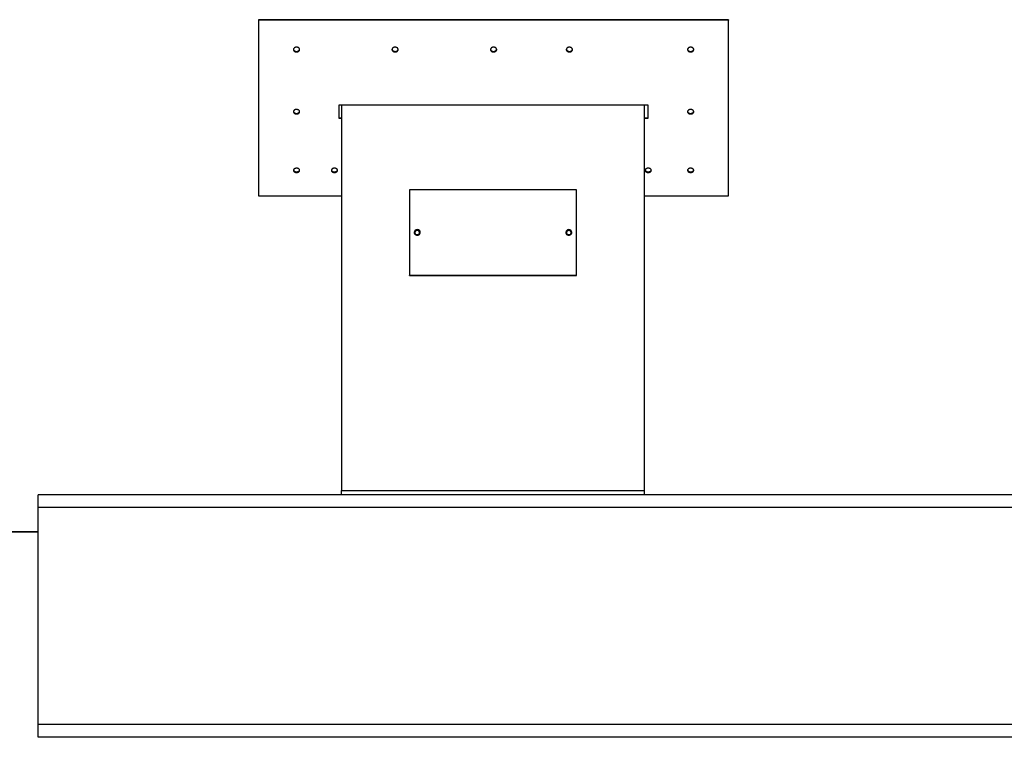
# Model space of a CAD drawing. Header units: millimetres. Extents: x -5881 to 876, y -3382 to 1045.
# Tile 9 of 23: x -5232 to -4582, y -1045 to -572. Entities that reach past the tile are written whole.
import ezdxf

# ---------------------------------------------------------------- set-up
doc = ezdxf.new("R2010")
doc.units = ezdxf.units.MM
doc.layers.add('G', color=3, linetype='Continuous', true_color=0x00ff00)
doc.layers.add('WELDING', color=7, linetype='Continuous', true_color=0xffffff)

msp = doc.modelspace()

# ---------------------------------------------------------------- linework, layer by layer
at = {"layer": 'G', "lineweight": 25}
for p, q in [((-5074.17, -571.71), (-5074.17, -572.06)), ((-4894.17, -571.71), (-5074.17, -571.71)), ((-4894.17, -572.06), (-5074.17, -572.06)), ((-5074.17, -572.06), (-5074.17, -687.83)), ((-4764.17, -571.71), (-4894.17, -571.71)), ((-4894.17, -572.06), (-4894.17, -571.71)), ((-4894.17, -571.71), (-4894.17, -572.06)), ((-4764.17, -572.06), (-4894.17, -572.06)), ((-4764.17, -571.71), (-4764.17, -572.06)), ((-4764.17, -687.83), (-4764.17, -572.06)), ((-4894.17, -628.05), (-5021.17, -628.05)), ((-5021.17, -628.05), (-5021.17, -636.74)), ((-5019.56, -628.05), (-5019.56, -882.26)), ((-4817.17, -628.05), (-4894.17, -628.05)), ((-4819.56, -882.26), (-4819.56, -628.05)), ((-4817.17, -636.74), (-4817.17, -628.05)), ((-5021.17, -636.36), (-5019.56, -636.36)), ((-4819.56, -636.36), (-4817.17, -636.36)), ((-5021.17, -636.74), (-5019.56, -636.74)), ((-4819.56, -636.74), (-4817.17, -636.74)), ((-4791.22, -671.06), (-4791.22, -671.06)), ((-4787.12, -671.06), (-4787.12, -671.06)), ((-5074.17, -687.83), (-5019.56, -687.83)), ((-4864.56, -683.82), (-4974.56, -683.82)), ((-4974.56, -683.82), (-4974.56, -740.2)), ((-4864.56, -740.2), (-4864.56, -683.82)), ((-4819.56, -687.83), (-4764.17, -687.83)), ((-4974.56, -740.2), (-4864.56, -740.2)), ((-4974.56, -740.37), (-4974.56, -740.2)), ((-4974.56, -740.37), (-4864.56, -740.37)), ((-4864.56, -740.37), (-4864.56, -740.2)), ((-5019.56, -882.26), (-4819.56, -882.26)), ((-5019.56, -885), (-5019.56, -882.26)), ((-4819.56, -885), (-4819.56, -882.26)), ((-5219.56, -888.4), (-5219.56, -885)), ((-2219.56, -885), (-5219.56, -885)), ((-5219.56, -893.4), (-5219.56, -888.4)), ((-2219.56, -893.4), (-5219.56, -893.4)), ((-5219.56, -901.9), (-5219.56, -893.4)), ((-5219.56, -1028.1), (-5219.56, -901.9)), ((-5681.06, -909.55), (-5219.56, -909.55)), ((-5219.56, -909.55), (-5681.06, -909.55)), ((-5274.67, -909.55), (-5219.56, -909.55)), ((-5219.56, -1036.6), (-5219.56, -1028.1)), ((-5219.56, -1041.6), (-5219.56, -1036.6)), ((-2219.56, -1036.6), (-5219.56, -1036.6)), ((-5219.56, -1045), (-5219.56, -1041.6)), ((-2219.56, -1045), (-5219.56, -1045))]:
    msp.add_line(p, q, dxfattribs=at)
for centre, major_axis, start_param, end_param in [((-4969.56, -712.01), (-2, 0), 3.141593, 6.283185), ((-4969.56, -712.18), (-2, 0), 3.187105, 6.237673), ((-4969.56, -712.01), (-2, 0), 0, 3.141593), ((-4969.56, -712.18), (1.5, 0), 0, 3.141593), ((-4969.56, -712.18), (1.5, 0), 3.141593, 6.283185), ((-4969.56, -714.92), (1.5, 0), 1.327658, 1.813934), ((-4869.56, -712.01), (-2, 0), 3.141593, 6.283185), ((-4869.56, -712.18), (-2, 0), 3.187105, 6.237673), ((-4869.56, -712.01), (-2, 0), 0, 3.141593), ((-4869.56, -712.18), (1.5, 0), 0, 3.141593), ((-4869.56, -712.18), (1.5, 0), 3.141593, 6.283185), ((-4869.56, -714.92), (1.5, 0), 1.327658, 1.813934)]:
    msp.add_ellipse(centre, major_axis=major_axis, ratio=0.939693, start_param=start_param, end_param=end_param, dxfattribs=at)
at = {"layer": 'WELDING', "lineweight": 25}
for points, knots in [([(-5047.12, -591.41), (-5047.12, -591.36), (-5047.13, -591.24), (-5047.18, -591.04), (-5047.26, -590.83), (-5047.38, -590.64), (-5047.54, -590.45), (-5047.73, -590.29), (-5047.95, -590.15), (-5048.19, -590.03), (-5048.45, -589.94), (-5048.72, -589.88), (-5049.01, -589.84), (-5049.29, -589.84), (-5049.58, -589.87), (-5049.85, -589.93), (-5050.11, -590.01), (-5050.36, -590.13), (-5050.58, -590.26), (-5050.77, -590.42), (-5050.94, -590.6), (-5051.07, -590.8), (-5051.16, -591.01), (-5051.21, -591.21), (-5051.22, -591.35), (-5051.22, -591.41)], [0, 0, 0, 0, 0.808062, 1.959443, 3.110817, 4.262183, 5.413537, 6.564878, 7.716206, 8.867519, 10.018821, 11.170113, 12.321401, 13.472688, 14.623979, 15.775279, 16.92659, 18.077915, 19.229253, 20.380605, 21.531968, 22.683341, 23.834721, 24.986104, 26, 26, 26, 26]), ([(-4982.12, -591.41), (-4982.12, -591.36), (-4982.13, -591.24), (-4982.18, -591.04), (-4982.26, -590.83), (-4982.38, -590.64), (-4982.54, -590.45), (-4982.73, -590.29), (-4982.95, -590.15), (-4983.19, -590.03), (-4983.45, -589.94), (-4983.72, -589.88), (-4984.01, -589.84), (-4984.29, -589.84), (-4984.58, -589.87), (-4984.85, -589.93), (-4985.11, -590.01), (-4985.36, -590.13), (-4985.58, -590.26), (-4985.77, -590.42), (-4985.94, -590.6), (-4986.07, -590.8), (-4986.16, -591.01), (-4986.21, -591.21), (-4986.22, -591.35), (-4986.22, -591.41)], [0, 0, 0, 0, 0.808062, 1.959443, 3.110817, 4.262183, 5.413537, 6.564878, 7.716206, 8.867519, 10.018821, 11.170113, 12.321401, 13.472688, 14.623979, 15.775279, 16.92659, 18.077915, 19.229253, 20.380605, 21.531968, 22.683341, 23.834721, 24.986104, 26, 26, 26, 26]), ([(-4917.12, -591.41), (-4917.12, -591.36), (-4917.13, -591.24), (-4917.18, -591.04), (-4917.26, -590.83), (-4917.38, -590.64), (-4917.54, -590.45), (-4917.73, -590.29), (-4917.95, -590.15), (-4918.19, -590.03), (-4918.45, -589.94), (-4918.72, -589.88), (-4919.01, -589.84), (-4919.29, -589.84), (-4919.58, -589.87), (-4919.85, -589.93), (-4920.11, -590.01), (-4920.36, -590.13), (-4920.58, -590.26), (-4920.77, -590.42), (-4920.94, -590.6), (-4921.07, -590.8), (-4921.16, -591.01), (-4921.21, -591.21), (-4921.22, -591.35), (-4921.22, -591.41)], [0, 0, 0, 0, 0.808062, 1.959443, 3.110817, 4.262183, 5.413537, 6.564878, 7.716206, 8.867519, 10.018821, 11.170113, 12.321401, 13.472688, 14.623979, 15.775279, 16.92659, 18.077915, 19.229253, 20.380605, 21.531968, 22.683341, 23.834721, 24.986104, 26, 26, 26, 26]), ([(-4867.12, -591.43), (-4867.12, -591.38), (-4867.13, -591.25), (-4867.18, -591.06), (-4867.26, -590.85), (-4867.38, -590.65), (-4867.54, -590.47), (-4867.73, -590.31), (-4867.95, -590.16), (-4868.19, -590.05), (-4868.45, -589.95), (-4868.72, -589.89), (-4869.01, -589.86), (-4869.29, -589.86), (-4869.58, -589.88), (-4869.85, -589.94), (-4870.11, -590.03), (-4870.36, -590.14), (-4870.58, -590.28), (-4870.77, -590.44), (-4870.94, -590.62), (-4871.07, -590.81), (-4871.16, -591.02), (-4871.21, -591.23), (-4871.22, -591.37), (-4871.22, -591.43)], [0, 0, 0, 0, 0.808062, 1.959443, 3.110817, 4.262183, 5.413537, 6.564878, 7.716206, 8.867519, 10.018821, 11.170113, 12.321401, 13.472688, 14.623979, 15.775279, 16.92659, 18.077915, 19.229253, 20.380605, 21.531968, 22.683341, 23.834721, 24.986104, 26, 26, 26, 26]), ([(-4787.12, -591.43), (-4787.12, -591.38), (-4787.13, -591.25), (-4787.18, -591.06), (-4787.26, -590.85), (-4787.38, -590.65), (-4787.54, -590.47), (-4787.73, -590.31), (-4787.95, -590.16), (-4788.19, -590.05), (-4788.45, -589.95), (-4788.72, -589.89), (-4789.01, -589.86), (-4789.29, -589.86), (-4789.58, -589.88), (-4789.85, -589.94), (-4790.11, -590.03), (-4790.36, -590.14), (-4790.58, -590.28), (-4790.77, -590.44), (-4790.94, -590.62), (-4791.07, -590.81), (-4791.16, -591.02), (-4791.21, -591.23), (-4791.22, -591.37), (-4791.22, -591.43)], [0, 0, 0, 0, 0.808062, 1.959443, 3.110817, 4.262183, 5.413537, 6.564878, 7.716206, 8.867519, 10.018821, 11.170113, 12.321401, 13.472688, 14.623979, 15.775279, 16.92659, 18.077915, 19.229253, 20.380605, 21.531968, 22.683341, 23.834721, 24.986104, 26, 26, 26, 26]), ([(-5051.22, -591.41), (-5051.22, -591.49), (-5051.21, -591.65), (-5051.14, -591.87), (-5051.04, -592.07), (-5050.9, -592.27), (-5050.73, -592.44), (-5050.53, -592.6), (-5050.3, -592.73), (-5050.05, -592.83), (-5049.79, -592.91), (-5049.49, -592.97), (-5049.29, -592.98), (-5049.17, -592.98)], [0, 0, 0, 0, 1.388016, 2.627961, 3.867901, 5.10782, 6.347764, 7.587565, 8.827771, 10.066062, 11.297844, 12.52259, 14, 14, 14, 14]), ([(-5051.21, -591.24), (-5051.21, -591.26), (-5051.19, -591.35), (-5051.14, -591.52), (-5051.04, -591.72), (-5050.9, -591.91), (-5050.73, -592.09), (-5050.53, -592.24), (-5050.3, -592.37), (-5050.05, -592.48), (-5049.79, -592.56), (-5049.49, -592.61), (-5049.29, -592.63), (-5049.17, -592.63)], [0, 0, 0, 0, 0.41246, 1.74867, 3.084893, 4.421116, 5.757392, 7.093543, 8.430157, 9.764724, 11.092259, 12.412182, 14, 14, 14, 14]), ([(-5049.17, -592.63), (-5049.08, -592.63), (-5048.89, -592.62), (-5048.61, -592.57), (-5048.34, -592.5), (-5048.09, -592.39), (-5047.86, -592.27), (-5047.65, -592.12), (-5047.47, -591.94), (-5047.33, -591.76), (-5047.22, -591.55), (-5047.16, -591.38), (-5047.14, -591.27), (-5047.14, -591.24)], [0, 0, 0, 0, 1.329542, 2.662668, 3.999698, 5.335708, 6.671997, 8.008246, 9.344478, 10.680702, 12.016913, 13.353118, 14, 14, 14, 14]), ([(-5049.17, -592.98), (-5049.08, -592.98), (-5048.89, -592.97), (-5048.61, -592.93), (-5048.34, -592.85), (-5048.09, -592.75), (-5047.86, -592.62), (-5047.65, -592.47), (-5047.47, -592.3), (-5047.33, -592.11), (-5047.22, -591.91), (-5047.14, -591.67), (-5047.12, -591.51), (-5047.12, -591.41)], [0, 0, 0, 0, 1.23359, 2.470516, 3.711083, 4.950725, 6.190649, 7.430563, 8.670485, 9.910423, 11.150367, 12.390317, 14, 14, 14, 14]), ([(-4986.22, -591.41), (-4986.22, -591.49), (-4986.21, -591.65), (-4986.14, -591.87), (-4986.04, -592.07), (-4985.9, -592.27), (-4985.73, -592.44), (-4985.53, -592.6), (-4985.3, -592.73), (-4985.05, -592.83), (-4984.79, -592.91), (-4984.49, -592.97), (-4984.29, -592.98), (-4984.17, -592.98)], [0, 0, 0, 0, 1.388016, 2.627961, 3.867901, 5.10782, 6.347764, 7.587565, 8.827771, 10.066062, 11.297844, 12.52259, 14, 14, 14, 14]), ([(-4986.21, -591.24), (-4986.21, -591.26), (-4986.19, -591.35), (-4986.14, -591.52), (-4986.04, -591.72), (-4985.9, -591.91), (-4985.73, -592.09), (-4985.53, -592.24), (-4985.3, -592.37), (-4985.05, -592.48), (-4984.79, -592.56), (-4984.49, -592.61), (-4984.29, -592.63), (-4984.17, -592.63)], [0, 0, 0, 0, 0.41246, 1.74867, 3.084893, 4.421116, 5.757392, 7.093543, 8.430157, 9.764724, 11.092259, 12.412182, 14, 14, 14, 14]), ([(-4984.17, -592.63), (-4984.08, -592.63), (-4983.89, -592.62), (-4983.61, -592.57), (-4983.34, -592.5), (-4983.09, -592.39), (-4982.86, -592.27), (-4982.65, -592.12), (-4982.47, -591.94), (-4982.33, -591.76), (-4982.22, -591.55), (-4982.16, -591.38), (-4982.14, -591.27), (-4982.14, -591.24)], [0, 0, 0, 0, 1.329542, 2.662668, 3.999698, 5.335708, 6.671997, 8.008246, 9.344478, 10.680702, 12.016913, 13.353118, 14, 14, 14, 14]), ([(-4984.17, -592.98), (-4984.08, -592.98), (-4983.89, -592.97), (-4983.61, -592.93), (-4983.34, -592.85), (-4983.09, -592.75), (-4982.86, -592.62), (-4982.65, -592.47), (-4982.47, -592.3), (-4982.33, -592.11), (-4982.22, -591.91), (-4982.14, -591.67), (-4982.12, -591.51), (-4982.12, -591.41)], [0, 0, 0, 0, 1.23359, 2.470516, 3.711083, 4.950725, 6.190649, 7.430563, 8.670485, 9.910423, 11.150367, 12.390317, 14, 14, 14, 14]), ([(-4921.22, -591.41), (-4921.22, -591.49), (-4921.21, -591.65), (-4921.14, -591.87), (-4921.04, -592.07), (-4920.9, -592.27), (-4920.73, -592.44), (-4920.53, -592.6), (-4920.3, -592.73), (-4920.05, -592.83), (-4919.79, -592.91), (-4919.49, -592.97), (-4919.29, -592.98), (-4919.17, -592.98)], [0, 0, 0, 0, 1.388016, 2.627961, 3.867901, 5.10782, 6.347764, 7.587565, 8.827771, 10.066062, 11.297844, 12.52259, 14, 14, 14, 14]), ([(-4921.21, -591.24), (-4921.21, -591.26), (-4921.19, -591.35), (-4921.14, -591.52), (-4921.04, -591.72), (-4920.9, -591.91), (-4920.73, -592.09), (-4920.53, -592.24), (-4920.3, -592.37), (-4920.05, -592.48), (-4919.79, -592.56), (-4919.49, -592.61), (-4919.29, -592.63), (-4919.17, -592.63)], [0, 0, 0, 0, 0.41246, 1.74867, 3.084893, 4.421116, 5.757392, 7.093543, 8.430157, 9.764724, 11.092259, 12.412182, 14, 14, 14, 14]), ([(-4919.17, -592.63), (-4919.08, -592.63), (-4918.89, -592.62), (-4918.61, -592.57), (-4918.34, -592.5), (-4918.09, -592.39), (-4917.86, -592.27), (-4917.65, -592.12), (-4917.47, -591.94), (-4917.33, -591.76), (-4917.22, -591.55), (-4917.16, -591.38), (-4917.14, -591.27), (-4917.14, -591.24)], [0, 0, 0, 0, 1.329542, 2.662668, 3.999698, 5.335708, 6.671997, 8.008246, 9.344478, 10.680702, 12.016913, 13.353118, 14, 14, 14, 14]), ([(-4919.17, -592.98), (-4919.08, -592.98), (-4918.89, -592.97), (-4918.61, -592.93), (-4918.34, -592.85), (-4918.09, -592.75), (-4917.86, -592.62), (-4917.65, -592.47), (-4917.47, -592.3), (-4917.33, -592.11), (-4917.22, -591.91), (-4917.14, -591.67), (-4917.12, -591.51), (-4917.12, -591.41)], [0, 0, 0, 0, 1.23359, 2.470516, 3.711083, 4.950725, 6.190649, 7.430563, 8.670485, 9.910423, 11.150367, 12.390317, 14, 14, 14, 14]), ([(-4871.22, -591.43), (-4871.22, -591.51), (-4871.21, -591.66), (-4871.14, -591.89), (-4871.04, -592.09), (-4870.9, -592.28), (-4870.73, -592.46), (-4870.53, -592.61), (-4870.3, -592.74), (-4870.05, -592.85), (-4869.79, -592.93), (-4869.49, -592.98), (-4869.29, -593), (-4869.17, -593)], [0, 0, 0, 0, 1.388016, 2.627961, 3.867901, 5.10782, 6.347764, 7.587565, 8.827771, 10.066062, 11.297844, 12.52259, 14, 14, 14, 14]), ([(-4871.21, -591.25), (-4871.21, -591.27), (-4871.19, -591.37), (-4871.14, -591.53), (-4871.04, -591.74), (-4870.9, -591.93), (-4870.73, -592.1), (-4870.53, -592.26), (-4870.3, -592.39), (-4870.05, -592.5), (-4869.79, -592.57), (-4869.49, -592.63), (-4869.29, -592.64), (-4869.17, -592.64)], [0, 0, 0, 0, 0.412409, 1.748624, 3.084852, 4.42108, 5.757361, 7.093517, 8.430136, 9.764708, 11.092248, 12.412176, 14, 14, 14, 14]), ([(-4869.17, -592.64), (-4869.08, -592.64), (-4868.89, -592.63), (-4868.61, -592.59), (-4868.34, -592.51), (-4868.09, -592.41), (-4867.86, -592.28), (-4867.65, -592.13), (-4867.47, -591.96), (-4867.33, -591.77), (-4867.22, -591.57), (-4867.16, -591.39), (-4867.14, -591.29), (-4867.14, -591.25)], [0, 0, 0, 0, 1.329547, 2.662678, 3.999713, 5.335728, 6.672021, 8.008276, 9.344512, 10.680741, 12.016958, 13.353168, 14, 14, 14, 14]), ([(-4869.17, -593), (-4869.08, -593), (-4868.89, -592.99), (-4868.61, -592.94), (-4868.34, -592.87), (-4868.09, -592.77), (-4867.86, -592.64), (-4867.65, -592.49), (-4867.47, -592.31), (-4867.33, -592.13), (-4867.22, -591.92), (-4867.14, -591.69), (-4867.12, -591.52), (-4867.12, -591.43)], [0, 0, 0, 0, 1.23359, 2.470516, 3.711083, 4.950725, 6.190649, 7.430563, 8.670485, 9.910423, 11.150367, 12.390317, 14, 14, 14, 14]), ([(-4791.22, -591.43), (-4791.22, -591.51), (-4791.21, -591.66), (-4791.14, -591.89), (-4791.04, -592.09), (-4790.9, -592.28), (-4790.73, -592.46), (-4790.53, -592.61), (-4790.3, -592.74), (-4790.05, -592.85), (-4789.79, -592.93), (-4789.49, -592.98), (-4789.29, -593), (-4789.17, -593)], [0, 0, 0, 0, 1.388016, 2.627961, 3.867901, 5.10782, 6.347764, 7.587565, 8.827771, 10.066062, 11.297844, 12.52259, 14, 14, 14, 14]), ([(-4791.21, -591.25), (-4791.21, -591.27), (-4791.19, -591.37), (-4791.14, -591.53), (-4791.04, -591.74), (-4790.9, -591.93), (-4790.73, -592.1), (-4790.53, -592.26), (-4790.3, -592.39), (-4790.05, -592.5), (-4789.79, -592.57), (-4789.49, -592.63), (-4789.29, -592.64), (-4789.17, -592.64)], [0, 0, 0, 0, 0.412409, 1.748624, 3.084852, 4.42108, 5.757361, 7.093517, 8.430136, 9.764708, 11.092248, 12.412176, 14, 14, 14, 14]), ([(-4789.17, -592.64), (-4789.08, -592.64), (-4788.89, -592.63), (-4788.61, -592.59), (-4788.34, -592.51), (-4788.09, -592.41), (-4787.86, -592.28), (-4787.65, -592.13), (-4787.47, -591.96), (-4787.33, -591.77), (-4787.22, -591.57), (-4787.16, -591.39), (-4787.14, -591.29), (-4787.14, -591.25)], [0, 0, 0, 0, 1.329547, 2.662678, 3.999713, 5.335728, 6.672021, 8.008276, 9.344512, 10.680741, 12.016958, 13.353168, 14, 14, 14, 14]), ([(-4789.17, -593), (-4789.08, -593), (-4788.89, -592.99), (-4788.61, -592.94), (-4788.34, -592.87), (-4788.09, -592.77), (-4787.86, -592.64), (-4787.65, -592.49), (-4787.47, -592.31), (-4787.33, -592.13), (-4787.22, -591.92), (-4787.14, -591.69), (-4787.12, -591.52), (-4787.12, -591.43)], [0, 0, 0, 0, 1.23359, 2.470516, 3.711083, 4.950725, 6.190649, 7.430563, 8.670485, 9.910423, 11.150367, 12.390317, 14, 14, 14, 14]), ([(-5047.12, -632.41), (-5047.12, -632.36), (-5047.13, -632.24), (-5047.18, -632.06), (-5047.26, -631.86), (-5047.38, -631.67), (-5047.54, -631.5), (-5047.73, -631.35), (-5047.95, -631.21), (-5048.19, -631.1), (-5048.45, -631.01), (-5048.72, -630.95), (-5049.01, -630.92), (-5049.29, -630.92), (-5049.58, -630.95), (-5049.85, -631), (-5050.11, -631.08), (-5050.36, -631.19), (-5050.58, -631.32), (-5050.77, -631.47), (-5050.94, -631.64), (-5051.07, -631.83), (-5051.16, -632.02), (-5051.21, -632.22), (-5051.22, -632.35), (-5051.22, -632.41)], [0, 0, 0, 0, 0.808062, 1.959443, 3.110817, 4.262183, 5.413537, 6.564878, 7.716206, 8.867519, 10.018821, 11.170113, 12.321401, 13.472688, 14.623979, 15.775279, 16.92659, 18.077915, 19.229253, 20.380605, 21.531968, 22.683341, 23.834721, 24.986104, 26, 26, 26, 26]), ([(-5051.22, -632.41), (-5051.22, -632.49), (-5051.21, -632.63), (-5051.14, -632.84), (-5051.04, -633.03), (-5050.9, -633.22), (-5050.73, -633.38), (-5050.53, -633.53), (-5050.3, -633.65), (-5050.05, -633.75), (-5049.79, -633.83), (-5049.49, -633.88), (-5049.29, -633.89), (-5049.17, -633.89)], [0, 0, 0, 0, 1.388016, 2.627961, 3.867901, 5.10782, 6.347764, 7.587565, 8.827771, 10.066062, 11.297844, 12.52259, 14, 14, 14, 14]), ([(-5051.21, -632.22), (-5051.19, -632.3), (-5051.15, -632.45), (-5051.04, -632.65), (-5050.9, -632.84), (-5050.73, -633), (-5050.53, -633.15), (-5050.3, -633.27), (-5050.05, -633.37), (-5049.79, -633.45), (-5049.49, -633.5), (-5049.29, -633.51), (-5049.17, -633.51)], [0, 0, 0, 0, 1.505624, 2.759288, 4.012952, 5.266666, 6.520262, 7.774292, 9.026403, 10.271915, 11.510286, 13, 13, 13, 13]), ([(-5049.17, -633.51), (-5049.08, -633.51), (-5048.89, -633.5), (-5048.61, -633.46), (-5048.34, -633.39), (-5048.09, -633.29), (-5047.86, -633.17), (-5047.65, -633.03), (-5047.47, -632.87), (-5047.33, -632.69), (-5047.22, -632.5), (-5047.17, -632.34), (-5047.15, -632.24), (-5047.14, -632.22)], [0, 0, 0, 0, 1.343349, 2.69032, 4.041234, 5.391119, 6.741284, 8.091411, 9.441519, 10.791619, 12.141707, 13.491788, 14, 14, 14, 14]), ([(-5049.17, -633.89), (-5049.08, -633.89), (-5048.89, -633.88), (-5048.61, -633.84), (-5048.34, -633.77), (-5048.09, -633.67), (-5047.86, -633.55), (-5047.65, -633.41), (-5047.47, -633.25), (-5047.33, -633.07), (-5047.22, -632.88), (-5047.14, -632.66), (-5047.12, -632.5), (-5047.12, -632.41)], [0, 0, 0, 0, 1.23359, 2.470516, 3.711083, 4.950725, 6.190649, 7.430563, 8.670485, 9.910423, 11.150367, 12.390317, 14, 14, 14, 14]), ([(-4787.12, -632.41), (-4787.12, -632.36), (-4787.13, -632.24), (-4787.18, -632.06), (-4787.26, -631.86), (-4787.38, -631.67), (-4787.54, -631.5), (-4787.73, -631.35), (-4787.95, -631.21), (-4788.19, -631.1), (-4788.45, -631.01), (-4788.72, -630.95), (-4789.01, -630.92), (-4789.29, -630.92), (-4789.58, -630.95), (-4789.85, -631), (-4790.11, -631.08), (-4790.36, -631.19), (-4790.58, -631.32), (-4790.77, -631.47), (-4790.94, -631.64), (-4791.07, -631.83), (-4791.16, -632.02), (-4791.21, -632.22), (-4791.22, -632.35), (-4791.22, -632.41)], [0, 0, 0, 0, 0.808062, 1.959443, 3.110817, 4.262183, 5.413537, 6.564878, 7.716206, 8.867519, 10.018821, 11.170113, 12.321401, 13.472688, 14.623979, 15.775279, 16.92659, 18.077915, 19.229253, 20.380605, 21.531968, 22.683341, 23.834721, 24.986104, 26, 26, 26, 26]), ([(-4791.22, -632.41), (-4791.22, -632.49), (-4791.21, -632.63), (-4791.14, -632.84), (-4791.04, -633.03), (-4790.9, -633.22), (-4790.73, -633.38), (-4790.53, -633.53), (-4790.3, -633.65), (-4790.05, -633.75), (-4789.79, -633.83), (-4789.49, -633.88), (-4789.29, -633.89), (-4789.17, -633.89)], [0, 0, 0, 0, 1.388016, 2.627961, 3.867901, 5.10782, 6.347764, 7.587565, 8.827771, 10.066062, 11.297844, 12.52259, 14, 14, 14, 14]), ([(-4791.21, -632.22), (-4791.19, -632.3), (-4791.15, -632.45), (-4791.04, -632.65), (-4790.9, -632.84), (-4790.73, -633), (-4790.53, -633.15), (-4790.3, -633.27), (-4790.05, -633.37), (-4789.79, -633.45), (-4789.49, -633.5), (-4789.29, -633.51), (-4789.17, -633.51)], [0, 0, 0, 0, 1.505624, 2.759288, 4.012952, 5.266666, 6.520262, 7.774292, 9.026403, 10.271915, 11.510286, 13, 13, 13, 13]), ([(-4789.17, -633.51), (-4789.08, -633.51), (-4788.89, -633.5), (-4788.61, -633.46), (-4788.34, -633.39), (-4788.09, -633.29), (-4787.86, -633.17), (-4787.65, -633.03), (-4787.47, -632.87), (-4787.33, -632.69), (-4787.22, -632.5), (-4787.17, -632.34), (-4787.15, -632.24), (-4787.14, -632.22)], [0, 0, 0, 0, 1.343349, 2.69032, 4.041234, 5.391119, 6.741284, 8.091411, 9.441519, 10.791619, 12.141707, 13.491788, 14, 14, 14, 14]), ([(-4789.17, -633.89), (-4789.08, -633.89), (-4788.89, -633.88), (-4788.61, -633.84), (-4788.34, -633.77), (-4788.09, -633.67), (-4787.86, -633.55), (-4787.65, -633.41), (-4787.47, -633.25), (-4787.33, -633.07), (-4787.22, -632.88), (-4787.14, -632.66), (-4787.12, -632.5), (-4787.12, -632.41)], [0, 0, 0, 0, 1.23359, 2.470516, 3.711083, 4.950725, 6.190649, 7.430563, 8.670485, 9.910423, 11.150367, 12.390317, 14, 14, 14, 14]), ([(-5047.12, -671.07), (-5047.12, -671.03), (-5047.13, -670.92), (-5047.18, -670.74), (-5047.26, -670.56), (-5047.38, -670.38), (-5047.54, -670.22), (-5047.73, -670.07), (-5047.95, -669.95), (-5048.19, -669.84), (-5048.45, -669.76), (-5048.72, -669.7), (-5049.01, -669.67), (-5049.29, -669.67), (-5049.58, -669.7), (-5049.85, -669.75), (-5050.11, -669.82), (-5050.36, -669.93), (-5050.58, -670.05), (-5050.77, -670.19), (-5050.94, -670.35), (-5051.07, -670.52), (-5051.16, -670.71), (-5051.21, -670.89), (-5051.22, -671.01), (-5051.22, -671.07)], [0, 0, 0, 0, 0.808062, 1.959443, 3.110817, 4.262183, 5.413537, 6.564878, 7.716206, 8.867519, 10.018821, 11.170113, 12.321401, 13.472688, 14.623979, 15.775279, 16.92659, 18.077915, 19.229253, 20.380605, 21.531968, 22.683341, 23.834721, 24.986104, 26, 26, 26, 26]), ([(-5051.22, -671.07), (-5051.22, -671.14), (-5051.21, -671.28), (-5051.14, -671.48), (-5051.04, -671.66), (-5050.9, -671.83), (-5050.73, -671.98), (-5050.53, -672.12), (-5050.3, -672.24), (-5050.05, -672.33), (-5049.79, -672.4), (-5049.49, -672.45), (-5049.29, -672.46), (-5049.17, -672.46)], [0, 0, 0, 0, 1.388016, 2.627961, 3.867901, 5.10782, 6.347764, 7.587565, 8.827771, 10.066062, 11.297844, 12.52259, 14, 14, 14, 14]), ([(-5051.2, -670.87), (-5051.19, -670.94), (-5051.14, -671.07), (-5051.04, -671.26), (-5050.9, -671.43), (-5050.73, -671.58), (-5050.53, -671.72), (-5050.3, -671.84), (-5050.05, -671.93), (-5049.79, -672), (-5049.49, -672.05), (-5049.29, -672.06), (-5049.17, -672.06)], [0, 0, 0, 0, 1.369521, 2.638029, 3.906538, 5.175096, 6.443536, 7.712415, 8.979352, 10.239612, 11.492647, 13, 13, 13, 13]), ([(-5049.17, -672.06), (-5049.08, -672.06), (-5048.89, -672.05), (-5048.61, -672.01), (-5048.34, -671.95), (-5048.09, -671.85), (-5047.86, -671.74), (-5047.65, -671.61), (-5047.47, -671.45), (-5047.33, -671.29), (-5047.21, -671.09), (-5047.16, -670.95), (-5047.15, -670.87)], [0, 0, 0, 0, 1.262166, 2.527734, 3.797008, 5.065315, 6.333885, 7.602418, 8.870935, 10.139444, 11.407941, 13, 13, 13, 13]), ([(-5049.17, -672.46), (-5049.08, -672.46), (-5048.89, -672.46), (-5048.61, -672.42), (-5048.34, -672.35), (-5048.09, -672.26), (-5047.86, -672.14), (-5047.65, -672.01), (-5047.47, -671.86), (-5047.33, -671.69), (-5047.22, -671.51), (-5047.14, -671.3), (-5047.12, -671.15), (-5047.12, -671.07)], [0, 0, 0, 0, 1.23359, 2.470516, 3.711083, 4.950725, 6.190649, 7.430563, 8.670485, 9.910423, 11.150367, 12.390317, 14, 14, 14, 14]), ([(-5022.12, -671.07), (-5022.12, -671.03), (-5022.13, -670.92), (-5022.18, -670.74), (-5022.26, -670.56), (-5022.38, -670.38), (-5022.54, -670.22), (-5022.73, -670.07), (-5022.95, -669.95), (-5023.19, -669.84), (-5023.45, -669.76), (-5023.72, -669.7), (-5024.01, -669.67), (-5024.29, -669.67), (-5024.58, -669.7), (-5024.85, -669.75), (-5025.11, -669.82), (-5025.36, -669.93), (-5025.58, -670.05), (-5025.77, -670.19), (-5025.94, -670.35), (-5026.07, -670.52), (-5026.16, -670.71), (-5026.21, -670.89), (-5026.22, -671.01), (-5026.22, -671.07)], [0, 0, 0, 0, 0.808062, 1.959443, 3.110817, 4.262183, 5.413537, 6.564878, 7.716206, 8.867519, 10.018821, 11.170113, 12.321401, 13.472688, 14.623979, 15.775279, 16.92659, 18.077915, 19.229253, 20.380605, 21.531968, 22.683341, 23.834721, 24.986104, 26, 26, 26, 26]), ([(-5026.22, -671.07), (-5026.22, -671.14), (-5026.21, -671.28), (-5026.14, -671.48), (-5026.04, -671.66), (-5025.9, -671.83), (-5025.73, -671.98), (-5025.53, -672.12), (-5025.3, -672.24), (-5025.05, -672.33), (-5024.79, -672.4), (-5024.49, -672.45), (-5024.29, -672.46), (-5024.17, -672.46)], [0, 0, 0, 0, 1.388016, 2.627961, 3.867901, 5.10782, 6.347764, 7.587565, 8.827771, 10.066062, 11.297844, 12.52259, 14, 14, 14, 14]), ([(-5026.2, -670.87), (-5026.19, -670.94), (-5026.14, -671.07), (-5026.04, -671.26), (-5025.9, -671.43), (-5025.73, -671.58), (-5025.53, -671.72), (-5025.3, -671.84), (-5025.05, -671.93), (-5024.79, -672), (-5024.49, -672.05), (-5024.29, -672.06), (-5024.17, -672.06)], [0, 0, 0, 0, 1.369521, 2.638029, 3.906538, 5.175096, 6.443536, 7.712415, 8.979352, 10.239612, 11.492647, 13, 13, 13, 13]), ([(-5024.17, -672.06), (-5024.08, -672.06), (-5023.89, -672.05), (-5023.61, -672.01), (-5023.34, -671.95), (-5023.09, -671.85), (-5022.86, -671.74), (-5022.65, -671.61), (-5022.47, -671.45), (-5022.33, -671.29), (-5022.21, -671.09), (-5022.16, -670.95), (-5022.15, -670.87)], [0, 0, 0, 0, 1.262166, 2.527734, 3.797008, 5.065315, 6.333885, 7.602418, 8.870935, 10.139444, 11.407941, 13, 13, 13, 13]), ([(-5024.17, -672.46), (-5024.08, -672.46), (-5023.89, -672.46), (-5023.61, -672.42), (-5023.34, -672.35), (-5023.09, -672.26), (-5022.86, -672.14), (-5022.65, -672.01), (-5022.47, -671.86), (-5022.33, -671.69), (-5022.22, -671.51), (-5022.14, -671.3), (-5022.12, -671.15), (-5022.12, -671.07)], [0, 0, 0, 0, 1.23359, 2.470516, 3.711083, 4.950725, 6.190649, 7.430563, 8.670485, 9.910423, 11.150367, 12.390317, 14, 14, 14, 14]), ([(-4815.12, -671.06), (-4815.12, -671.01), (-4815.13, -670.9), (-4815.18, -670.73), (-4815.26, -670.54), (-4815.38, -670.37), (-4815.54, -670.2), (-4815.73, -670.06), (-4815.95, -669.93), (-4816.19, -669.83), (-4816.45, -669.74), (-4816.72, -669.69), (-4817.01, -669.66), (-4817.29, -669.66), (-4817.58, -669.68), (-4817.85, -669.73), (-4818.11, -669.81), (-4818.36, -669.91), (-4818.58, -670.03), (-4818.77, -670.18), (-4818.94, -670.34), (-4819.07, -670.51), (-4819.16, -670.69), (-4819.21, -670.88), (-4819.22, -671), (-4819.22, -671.06)], [0, 0, 0, 0, 0.808062, 1.959443, 3.110817, 4.262183, 5.413537, 6.564878, 7.716206, 8.867519, 10.018821, 11.170113, 12.321401, 13.472688, 14.623979, 15.775279, 16.92659, 18.077915, 19.229253, 20.380605, 21.531968, 22.683341, 23.834721, 24.986104, 26, 26, 26, 26]), ([(-4819.22, -671.06), (-4819.22, -671.13), (-4819.21, -671.27), (-4819.14, -671.46), (-4819.04, -671.64), (-4818.9, -671.81), (-4818.73, -671.97), (-4818.53, -672.11), (-4818.3, -672.23), (-4818.05, -672.32), (-4817.79, -672.39), (-4817.49, -672.44), (-4817.29, -672.45), (-4817.17, -672.45)], [0, 0, 0, 0, 1.388016, 2.627961, 3.867901, 5.10782, 6.347764, 7.587565, 8.827771, 10.066062, 11.297844, 12.52259, 14, 14, 14, 14]), ([(-4819.2, -670.85), (-4819.19, -670.92), (-4819.14, -671.06), (-4819.04, -671.24), (-4818.9, -671.41), (-4818.73, -671.57), (-4818.53, -671.7), (-4818.3, -671.82), (-4818.05, -671.92), (-4817.79, -671.99), (-4817.49, -672.03), (-4817.29, -672.05), (-4817.17, -672.05)], [0, 0, 0, 0, 1.369577, 2.638079, 3.906582, 5.175134, 6.443568, 7.712441, 8.979371, 10.239626, 11.492654, 13, 13, 13, 13]), ([(-4817.17, -672.05), (-4817.08, -672.05), (-4816.89, -672.04), (-4816.61, -672), (-4816.34, -671.93), (-4816.09, -671.84), (-4815.86, -671.73), (-4815.65, -671.59), (-4815.47, -671.44), (-4815.33, -671.27), (-4815.21, -671.08), (-4815.16, -670.93), (-4815.15, -670.85)], [0, 0, 0, 0, 1.26216, 2.527722, 3.79699, 5.06529, 6.333854, 7.602382, 8.870892, 10.139395, 11.407886, 13, 13, 13, 13]), ([(-4817.17, -672.45), (-4817.08, -672.45), (-4816.89, -672.44), (-4816.61, -672.4), (-4816.34, -672.33), (-4816.09, -672.24), (-4815.86, -672.13), (-4815.65, -672), (-4815.47, -671.84), (-4815.33, -671.68), (-4815.22, -671.5), (-4815.14, -671.29), (-4815.12, -671.14), (-4815.12, -671.06)], [0, 0, 0, 0, 1.23359, 2.470516, 3.711083, 4.950725, 6.190649, 7.430563, 8.670485, 9.910423, 11.150367, 12.390317, 14, 14, 14, 14]), ([(-4787.12, -671.06), (-4787.12, -671.01), (-4787.13, -670.9), (-4787.18, -670.73), (-4787.26, -670.54), (-4787.38, -670.37), (-4787.54, -670.2), (-4787.73, -670.06), (-4787.95, -669.93), (-4788.19, -669.83), (-4788.45, -669.74), (-4788.72, -669.69), (-4789.01, -669.66), (-4789.29, -669.66), (-4789.58, -669.68), (-4789.85, -669.73), (-4790.11, -669.81), (-4790.36, -669.91), (-4790.58, -670.03), (-4790.77, -670.18), (-4790.94, -670.34), (-4791.07, -670.51), (-4791.16, -670.69), (-4791.21, -670.88), (-4791.22, -671), (-4791.22, -671.06)], [0, 0, 0, 0, 0.808062, 1.959443, 3.110817, 4.262183, 5.413537, 6.564878, 7.716206, 8.867519, 10.018821, 11.170113, 12.321401, 13.472688, 14.623979, 15.775279, 16.92659, 18.077915, 19.229253, 20.380605, 21.531968, 22.683341, 23.834721, 24.986104, 26, 26, 26, 26]), ([(-4791.22, -671.06), (-4791.22, -671.13), (-4791.21, -671.27), (-4791.14, -671.46), (-4791.04, -671.64), (-4790.9, -671.81), (-4790.73, -671.97), (-4790.53, -672.11), (-4790.3, -672.23), (-4790.05, -672.32), (-4789.79, -672.39), (-4789.49, -672.44), (-4789.29, -672.45), (-4789.17, -672.45)], [0, 0, 0, 0, 1.388016, 2.627961, 3.867901, 5.10782, 6.347764, 7.587565, 8.827771, 10.066062, 11.297844, 12.52259, 14, 14, 14, 14]), ([(-4791.2, -670.85), (-4791.19, -670.92), (-4791.14, -671.06), (-4791.04, -671.24), (-4790.9, -671.41), (-4790.73, -671.57), (-4790.53, -671.7), (-4790.3, -671.82), (-4790.05, -671.92), (-4789.79, -671.99), (-4789.49, -672.03), (-4789.29, -672.05), (-4789.17, -672.05)], [0, 0, 0, 0, 1.369577, 2.638079, 3.906582, 5.175134, 6.443568, 7.712441, 8.979371, 10.239626, 11.492654, 13, 13, 13, 13]), ([(-4789.17, -672.05), (-4789.08, -672.05), (-4788.89, -672.04), (-4788.61, -672), (-4788.34, -671.93), (-4788.09, -671.84), (-4787.86, -671.73), (-4787.65, -671.59), (-4787.47, -671.44), (-4787.33, -671.27), (-4787.21, -671.08), (-4787.16, -670.93), (-4787.15, -670.85)], [0, 0, 0, 0, 1.26216, 2.527722, 3.79699, 5.06529, 6.333854, 7.602382, 8.870892, 10.139395, 11.407886, 13, 13, 13, 13]), ([(-4789.17, -672.45), (-4789.08, -672.45), (-4788.89, -672.44), (-4788.61, -672.4), (-4788.34, -672.33), (-4788.09, -672.24), (-4787.86, -672.13), (-4787.65, -672), (-4787.47, -671.84), (-4787.33, -671.68), (-4787.22, -671.5), (-4787.14, -671.29), (-4787.12, -671.14), (-4787.12, -671.06)], [0, 0, 0, 0, 1.23359, 2.470516, 3.711083, 4.950725, 6.190649, 7.430563, 8.670485, 9.910423, 11.150367, 12.390317, 14, 14, 14, 14])]:
    msp.add_open_spline(points, degree=3, knots=knots, dxfattribs=at)

doc.saveas('drawing.dxf')
